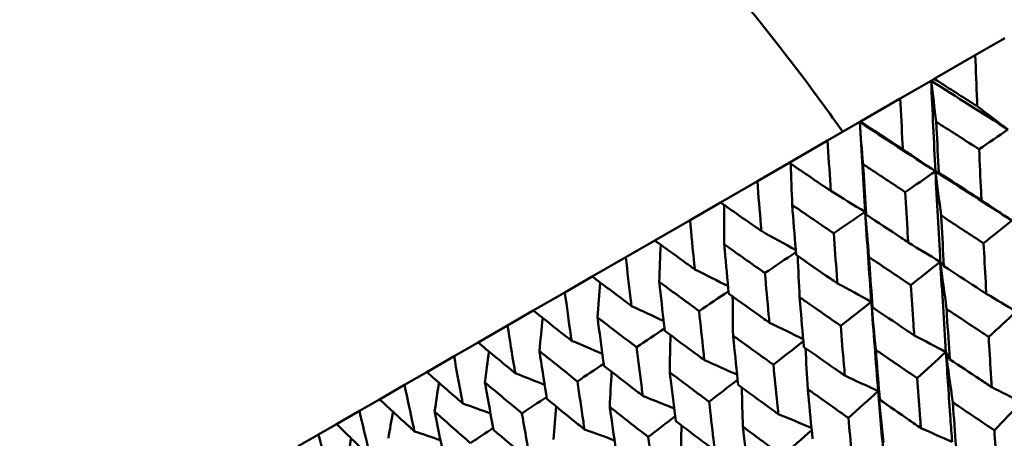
# Model space of a CAD drawing. Header units: millimetres. Extents: x 188 to 1913, y 148 to 2839.
# Tile 103 of 211: x 586.27 to 599.3, y 536.44 to 541.98. Entities that reach past the tile are written whole.
import ezdxf

# ---------------------------------------------------------------- set-up
doc = ezdxf.new("R2010")
doc.units = ezdxf.units.MM
doc.header["$LTSCALE"] = 10
doc.layers.add('Widoczne (ISO)', color=7, linetype='Continuous', lineweight=50)

msp = doc.modelspace()

# ---------------------------------------------------------------- linework, layer by layer
at = {"layer": 'Widoczne (ISO)'}
for p, q in [((598.915, 541.506), (599.305, 541.732)), ((598.915, 541.506), (598.373, 541.194)), ((598.331, 541.17), (598.373, 541.194)), ((597.923, 540.934), (598.331, 541.17)), ((597.923, 540.934), (597.397, 540.63)), ((596.96, 540.378), (597.386, 540.624)), ((597.386, 540.624), (597.397, 540.63)), ((596.96, 540.378), (596.452, 540.085)), ((596.032, 539.842), (596.452, 540.085)), ((596.032, 539.842), (595.544, 539.56)), ((595.141, 539.327), (595.544, 539.56)), ((595.141, 539.327), (594.674, 539.058)), ((594.291, 538.837), (594.674, 539.058)), ((594.291, 538.837), (593.848, 538.581)), ((593.485, 538.371), (593.848, 538.581)), ((593.485, 538.371), (593.067, 538.13)), ((592.727, 537.934), (593.067, 538.13)), ((592.727, 537.934), (592.336, 537.708)), ((592.019, 537.525), (592.336, 537.708)), ((592.019, 537.525), (591.657, 537.316)), ((591.364, 537.147), (591.657, 537.316)), ((591.364, 537.147), (591.033, 536.956)), ((590.766, 536.802), (591.033, 536.956)), ((590.766, 536.802), (590.465, 536.628)), ((590.225, 536.49), (590.465, 536.628)), ((590.225, 536.49), (589.957, 536.335))]:
    msp.add_line(p, q, dxfattribs=at)
msp.add_circle((591.006, 570.464), 50, dxfattribs=at)
for points, knots in [([(587.282, 547.859), (588.105, 547.711), (588.914, 547.466), (590.503, 546.782), (591.283, 546.344), (592.814, 545.273), (593.565, 544.641), (595.038, 543.184), (595.76, 542.359), (596.7, 541.133), (596.932, 540.819), (597.162, 540.494)], [1, 1, 1, 1, 1.1906229, 1.1906229, 1.3812459, 1.3812459, 1.5718688, 1.5718688, 1.7624917, 1.7624917, 1.8252774, 1.8252774, 1.8252774, 1.8252774]), ([(598.942, 540.832), (598.941, 540.856), (598.94, 540.88), (598.931, 541.105), (598.923, 541.306), (598.915, 541.506)], [0.05393723, 0.05393723, 0.05393723, 0.05393723, 0.06137399, 0.06137399, 0.12273355, 0.12273355, 0.12273355, 0.12273355]), ([(598.373, 541.194), (598.542, 541.086), (598.711, 540.978), (598.901, 540.858), (598.921, 540.845), (598.942, 540.832)], [0, 0, 0, 0, 0.06135239, 0.06135239, 0.06879633, 0.06879633, 0.06879633, 0.06879633]), ([(597.957, 540.263), (597.956, 540.288), (597.955, 540.312), (597.943, 540.535), (597.933, 540.734), (597.923, 540.934)], [0.05393723, 0.05393723, 0.05393723, 0.05393723, 0.06137399, 0.06137399, 0.12273355, 0.12273355, 0.12273355, 0.12273355]), ([(597.397, 540.63), (597.563, 540.521), (597.73, 540.412), (597.917, 540.29), (597.937, 540.277), (597.957, 540.263)], [0, 0, 0, 0, 0.06135239, 0.06135239, 0.06879633, 0.06879633, 0.06879633, 0.06879633]), ([(598.966, 540.263), (598.799, 540.37), (598.632, 540.477), (598.443, 540.598), (598.421, 540.612), (598.399, 540.626)], [0.00523804, 0.00523804, 0.00523804, 0.00523804, 0.06606705, 0.06606705, 0.07409033, 0.07409033, 0.07409033, 0.07409033]), ([(598.399, 540.626), (598.4, 540.6), (598.402, 540.574), (598.412, 540.35), (598.422, 540.152), (598.433, 539.955)], [0.05804162, 0.05804162, 0.05804162, 0.05804162, 0.06605559, 0.06605559, 0.12689392, 0.12689392, 0.12689392, 0.12689392]), ([(597.004, 539.713), (597.002, 539.737), (597.001, 539.761), (596.986, 539.982), (596.973, 540.18), (596.96, 540.378)], [0.05393723, 0.05393723, 0.05393723, 0.05393723, 0.06137399, 0.06137399, 0.12273355, 0.12273355, 0.12273355, 0.12273355]), ([(598.998, 539.59), (598.996, 539.628), (598.994, 539.665), (598.983, 539.889), (598.975, 540.076), (598.966, 540.263)], [0.04993807, 0.04993807, 0.04993807, 0.04993807, 0.0614821, 0.0614821, 0.11877783, 0.11877783, 0.11877783, 0.11877783]), ([(596.452, 540.085), (596.616, 539.974), (596.78, 539.863), (596.964, 539.74), (596.984, 539.726), (597.004, 539.713)], [0, 0, 0, 0, 0.06135239, 0.06135239, 0.06879633, 0.06879633, 0.06879633, 0.06879633]), ([(597.989, 539.698), (597.824, 539.807), (597.659, 539.915), (597.473, 540.038), (597.451, 540.052), (597.43, 540.067)], [0.00523804, 0.00523804, 0.00523804, 0.00523804, 0.06606705, 0.06606705, 0.07409033, 0.07409033, 0.07409033, 0.07409033]), ([(597.43, 540.067), (597.431, 540.041), (597.433, 540.015), (597.446, 539.793), (597.459, 539.596), (597.472, 539.4)], [0.05804162, 0.05804162, 0.05804162, 0.05804162, 0.06605559, 0.06605559, 0.12689392, 0.12689392, 0.12689392, 0.12689392]), ([(598.433, 539.955), (598.589, 539.853), (598.746, 539.752), (598.934, 539.631), (598.966, 539.611), (598.998, 539.59)], [0.00418374, 0.00418374, 0.00418374, 0.00418374, 0.06147247, 0.06147247, 0.07302352, 0.07302352, 0.07302352, 0.07302352]), ([(596.085, 539.183), (596.083, 539.206), (596.081, 539.23), (596.063, 539.45), (596.047, 539.646), (596.032, 539.842)], [0.05393723, 0.05393723, 0.05393723, 0.05393723, 0.06137399, 0.06137399, 0.12273355, 0.12273355, 0.12273355, 0.12273355]), ([(598.028, 539.03), (598.026, 539.068), (598.023, 539.105), (598.01, 539.328), (597.999, 539.513), (597.989, 539.698)], [0.04993807, 0.04993807, 0.04993807, 0.04993807, 0.0614821, 0.0614821, 0.11877783, 0.11877783, 0.11877783, 0.11877783]), ([(595.544, 539.56), (595.704, 539.448), (595.865, 539.335), (596.046, 539.21), (596.065, 539.196), (596.085, 539.183)], [0, 0, 0, 0, 0.06135239, 0.06135239, 0.06879633, 0.06879633, 0.06879633, 0.06879633]), ([(597.043, 539.152), (596.881, 539.262), (596.719, 539.372), (596.536, 539.497), (596.514, 539.511), (596.493, 539.526)], [0.00523804, 0.00523804, 0.00523804, 0.00523804, 0.06606705, 0.06606705, 0.07409033, 0.07409033, 0.07409033, 0.07409033]), ([(596.493, 539.526), (596.495, 539.5), (596.497, 539.475), (596.514, 539.254), (596.529, 539.059), (596.545, 538.865)], [0.05804162, 0.05804162, 0.05804162, 0.05804162, 0.06605559, 0.06605559, 0.12689392, 0.12689392, 0.12689392, 0.12689392]), ([(597.472, 539.4), (597.626, 539.297), (597.78, 539.195), (597.966, 539.072), (597.997, 539.051), (598.028, 539.03)], [0.00418374, 0.00418374, 0.00418374, 0.00418374, 0.06147247, 0.06147247, 0.07302352, 0.07302352, 0.07302352, 0.07302352]), ([(598.463, 539.388), (598.464, 539.36), (598.466, 539.333), (598.478, 539.11), (598.49, 538.914), (598.501, 538.718)], [0.06241522, 0.06241522, 0.06241522, 0.06241522, 0.0708546, 0.0708546, 0.13127416, 0.13127416, 0.13127416, 0.13127416]), ([(599.026, 539.021), (598.861, 539.128), (598.696, 539.235), (598.509, 539.358), (598.486, 539.373), (598.463, 539.388)], [0.01044349, 0.01044349, 0.01044349, 0.01044349, 0.07085106, 0.07085106, 0.07930241, 0.07930241, 0.07930241, 0.07930241]), ([(595.205, 538.674), (595.202, 538.698), (595.2, 538.721), (595.178, 538.939), (595.159, 539.133), (595.141, 539.327)], [0.05393723, 0.05393723, 0.05393723, 0.05393723, 0.06137399, 0.06137399, 0.12273355, 0.12273355, 0.12273355, 0.12273355]), ([(597.091, 538.49), (597.089, 538.527), (597.086, 538.564), (597.069, 538.784), (597.056, 538.968), (597.043, 539.152)], [0.04993807, 0.04993807, 0.04993807, 0.04993807, 0.0614821, 0.0614821, 0.11877783, 0.11877783, 0.11877783, 0.11877783]), ([(594.674, 539.058), (594.832, 538.944), (594.989, 538.83), (595.166, 538.702), (595.186, 538.688), (595.205, 538.674)], [0, 0, 0, 0, 0.06135239, 0.06135239, 0.06879633, 0.06879633, 0.06879633, 0.06879633]), ([(596.132, 538.627), (595.973, 538.738), (595.814, 538.85), (595.635, 538.977), (595.614, 538.992), (595.593, 539.006)], [0.00523804, 0.00523804, 0.00523804, 0.00523804, 0.06606705, 0.06606705, 0.07409033, 0.07409033, 0.07409033, 0.07409033]), ([(595.593, 539.006), (595.596, 538.981), (595.598, 538.956), (595.618, 538.737), (595.636, 538.544), (595.655, 538.351)], [0.05804162, 0.05804162, 0.05804162, 0.05804162, 0.06605559, 0.06605559, 0.12689392, 0.12689392, 0.12689392, 0.12689392]), ([(599.061, 538.352), (599.058, 538.402), (599.056, 538.453), (599.044, 538.676), (599.035, 538.848), (599.026, 539.021)], [0.04598621, 0.04598621, 0.04598621, 0.04598621, 0.06155279, 0.06155279, 0.11473062, 0.11473062, 0.11473062, 0.11473062]), ([(594.366, 538.19), (594.364, 538.214), (594.361, 538.237), (594.335, 538.452), (594.313, 538.644), (594.291, 538.837)], [0.05393723, 0.05393723, 0.05393723, 0.05393723, 0.06137399, 0.06137399, 0.12273355, 0.12273355, 0.12273355, 0.12273355]), ([(596.545, 538.865), (596.696, 538.761), (596.848, 538.656), (597.03, 538.532), (597.061, 538.511), (597.091, 538.49)], [0.00418374, 0.00418374, 0.00418374, 0.00418374, 0.06147247, 0.06147247, 0.07302352, 0.07302352, 0.07302352, 0.07302352]), ([(597.509, 538.837), (597.511, 538.81), (597.513, 538.783), (597.529, 538.561), (597.542, 538.367), (597.557, 538.173)], [0.06241522, 0.06241522, 0.06241522, 0.06241522, 0.0708546, 0.0708546, 0.13127416, 0.13127416, 0.13127416, 0.13127416]), ([(598.063, 538.466), (597.901, 538.574), (597.739, 538.683), (597.555, 538.807), (597.532, 538.822), (597.509, 538.837)], [0.01044349, 0.01044349, 0.01044349, 0.01044349, 0.07085106, 0.07085106, 0.07930241, 0.07930241, 0.07930241, 0.07930241]), ([(598.501, 538.718), (598.645, 538.624), (598.79, 538.529), (598.976, 538.407), (599.019, 538.379), (599.061, 538.352)], [0.00838421, 0.00838421, 0.00838421, 0.00838421, 0.06155515, 0.06155515, 0.07712864, 0.07712864, 0.07712864, 0.07712864]), ([(593.848, 538.581), (594.001, 538.465), (594.156, 538.348), (594.329, 538.218), (594.348, 538.204), (594.366, 538.19)], [0, 0, 0, 0, 0.06135239, 0.06135239, 0.06879633, 0.06879633, 0.06879633, 0.06879633]), ([(596.192, 537.97), (596.188, 538.007), (596.185, 538.043), (596.165, 538.262), (596.148, 538.444), (596.132, 538.627)], [0.04993807, 0.04993807, 0.04993807, 0.04993807, 0.0614821, 0.0614821, 0.11877783, 0.11877783, 0.11877783, 0.11877783]), ([(595.261, 538.124), (595.106, 538.237), (594.95, 538.351), (594.774, 538.48), (594.754, 538.495), (594.733, 538.51)], [0.00523804, 0.00523804, 0.00523804, 0.00523804, 0.06606705, 0.06606705, 0.07409033, 0.07409033, 0.07409033, 0.07409033]), ([(594.733, 538.51), (594.736, 538.485), (594.739, 538.46), (594.763, 538.243), (594.785, 538.052), (594.807, 537.862)], [0.05804162, 0.05804162, 0.05804162, 0.05804162, 0.06605559, 0.06605559, 0.12689392, 0.12689392, 0.12689392, 0.12689392]), ([(598.108, 537.801), (598.104, 537.851), (598.101, 537.901), (598.086, 538.123), (598.075, 538.294), (598.063, 538.466)], [0.04598621, 0.04598621, 0.04598621, 0.04598621, 0.06155279, 0.06155279, 0.11473062, 0.11473062, 0.11473062, 0.11473062]), ([(593.573, 537.732), (593.57, 537.755), (593.567, 537.778), (593.537, 537.991), (593.511, 538.181), (593.485, 538.371)], [0.05393723, 0.05393723, 0.05393723, 0.05393723, 0.06137399, 0.06137399, 0.12273355, 0.12273355, 0.12273355, 0.12273355]), ([(595.655, 538.351), (595.804, 538.245), (595.952, 538.14), (596.131, 538.013), (596.161, 537.991), (596.192, 537.97)], [0.00418374, 0.00418374, 0.00418374, 0.00418374, 0.06147247, 0.06147247, 0.07302352, 0.07302352, 0.07302352, 0.07302352]), ([(596.591, 538.307), (596.593, 538.28), (596.595, 538.253), (596.614, 538.033), (596.631, 537.841), (596.648, 537.648)], [0.06241522, 0.06241522, 0.06241522, 0.06241522, 0.0708546, 0.0708546, 0.13127416, 0.13127416, 0.13127416, 0.13127416]), ([(597.135, 537.929), (596.975, 538.04), (596.816, 538.15), (596.635, 538.276), (596.613, 538.291), (596.591, 538.307)], [0.01044349, 0.01044349, 0.01044349, 0.01044349, 0.07085106, 0.07085106, 0.07930241, 0.07930241, 0.07930241, 0.07930241]), ([(593.067, 538.13), (593.217, 538.012), (593.368, 537.893), (593.537, 537.761), (593.555, 537.747), (593.573, 537.732)], [0, 0, 0, 0, 0.06135239, 0.06135239, 0.06879633, 0.06879633, 0.06879633, 0.06879633]), ([(595.332, 537.474), (595.328, 537.51), (595.324, 537.546), (595.3, 537.763), (595.281, 537.943), (595.261, 538.124)], [0.04993807, 0.04993807, 0.04993807, 0.04993807, 0.0614821, 0.0614821, 0.11877783, 0.11877783, 0.11877783, 0.11877783]), ([(597.557, 538.173), (597.698, 538.077), (597.84, 537.981), (598.024, 537.857), (598.066, 537.829), (598.108, 537.801)], [0.00838421, 0.00838421, 0.00838421, 0.00838421, 0.06155515, 0.06155515, 0.07712864, 0.07712864, 0.07712864, 0.07712864]), ([(598.536, 538.151), (598.538, 538.123), (598.539, 538.094), (598.553, 537.872), (598.566, 537.679), (598.579, 537.485)], [0.06686277, 0.06686277, 0.06686277, 0.06686277, 0.07557848, 0.07557848, 0.13558897, 0.13558897, 0.13558897, 0.13558897]), ([(599.093, 537.782), (598.931, 537.889), (598.768, 537.996), (598.583, 538.12), (598.559, 538.135), (598.536, 538.151)], [0.01556037, 0.01556037, 0.01556037, 0.01556037, 0.07555527, 0.07555527, 0.08428623, 0.08428623, 0.08428623, 0.08428623]), ([(592.828, 537.302), (592.825, 537.325), (592.821, 537.348), (592.786, 537.558), (592.756, 537.746), (592.727, 537.934)], [0.05393723, 0.05393723, 0.05393723, 0.05393723, 0.06137399, 0.06137399, 0.12273355, 0.12273355, 0.12273355, 0.12273355]), ([(594.433, 537.646), (594.281, 537.761), (594.129, 537.877), (593.957, 538.008), (593.937, 538.023), (593.917, 538.039)], [0.00523804, 0.00523804, 0.00523804, 0.00523804, 0.06606705, 0.06606705, 0.07409033, 0.07409033, 0.07409033, 0.07409033]), ([(593.917, 538.039), (593.92, 538.014), (593.924, 537.989), (593.952, 537.775), (593.977, 537.586), (594.003, 537.397)], [0.05804162, 0.05804162, 0.05804162, 0.05804162, 0.06605559, 0.06605559, 0.12689392, 0.12689392, 0.12689392, 0.12689392]), ([(597.189, 537.271), (597.185, 537.32), (597.181, 537.37), (597.162, 537.589), (597.149, 537.759), (597.135, 537.929)], [0.04598621, 0.04598621, 0.04598621, 0.04598621, 0.06155279, 0.06155279, 0.11473062, 0.11473062, 0.11473062, 0.11473062]), ([(594.807, 537.862), (594.952, 537.754), (595.098, 537.646), (595.273, 537.517), (595.302, 537.495), (595.332, 537.474)], [0.00418374, 0.00418374, 0.00418374, 0.00418374, 0.06147247, 0.06147247, 0.07302352, 0.07302352, 0.07302352, 0.07302352]), ([(595.71, 537.799), (595.713, 537.772), (595.716, 537.745), (595.738, 537.528), (595.758, 537.337), (595.779, 537.146)], [0.06241522, 0.06241522, 0.06241522, 0.06241522, 0.0708546, 0.0708546, 0.13127416, 0.13127416, 0.13127416, 0.13127416]), ([(596.244, 537.415), (596.088, 537.527), (595.931, 537.639), (595.754, 537.767), (595.732, 537.783), (595.71, 537.799)], [0.01044349, 0.01044349, 0.01044349, 0.01044349, 0.07085106, 0.07085106, 0.07930241, 0.07930241, 0.07930241, 0.07930241]), ([(592.336, 537.708), (592.482, 537.587), (592.628, 537.467), (592.793, 537.331), (592.811, 537.317), (592.828, 537.302)], [0, 0, 0, 0, 0.06135239, 0.06135239, 0.06879633, 0.06879633, 0.06879633, 0.06879633]), ([(599.133, 537.117), (599.129, 537.18), (599.125, 537.243), (599.112, 537.465), (599.102, 537.623), (599.093, 537.782)], [0.04208868, 0.04208868, 0.04208868, 0.04208868, 0.06158988, 0.06158988, 0.11059803, 0.11059803, 0.11059803, 0.11059803]), ([(593.651, 537.194), (593.502, 537.312), (593.354, 537.43), (593.187, 537.563), (593.167, 537.579), (593.148, 537.595)], [0.00523804, 0.00523804, 0.00523804, 0.00523804, 0.06606705, 0.06606705, 0.07409033, 0.07409033, 0.07409033, 0.07409033]), ([(593.148, 537.595), (593.152, 537.57), (593.155, 537.545), (593.188, 537.334), (593.217, 537.147), (593.247, 536.961)], [0.05804162, 0.05804162, 0.05804162, 0.05804162, 0.06605559, 0.06605559, 0.12689392, 0.12689392, 0.12689392, 0.12689392]), ([(594.516, 537.002), (594.511, 537.038), (594.506, 537.074), (594.478, 537.288), (594.456, 537.467), (594.433, 537.646)], [0.04993807, 0.04993807, 0.04993807, 0.04993807, 0.0614821, 0.0614821, 0.11877783, 0.11877783, 0.11877783, 0.11877783]), ([(596.648, 537.648), (596.787, 537.551), (596.927, 537.453), (597.107, 537.328), (597.148, 537.299), (597.189, 537.271)], [0.00838421, 0.00838421, 0.00838421, 0.00838421, 0.06155515, 0.06155515, 0.07712864, 0.07712864, 0.07712864, 0.07712864]), ([(597.599, 537.61), (597.601, 537.582), (597.604, 537.554), (597.621, 537.334), (597.636, 537.142), (597.652, 536.95)], [0.06686277, 0.06686277, 0.06686277, 0.06686277, 0.07557848, 0.07557848, 0.13558897, 0.13558897, 0.13558897, 0.13558897]), ([(598.147, 537.236), (597.987, 537.345), (597.828, 537.453), (597.646, 537.578), (597.622, 537.594), (597.599, 537.61)], [0.01556037, 0.01556037, 0.01556037, 0.01556037, 0.07555527, 0.07555527, 0.08428623, 0.08428623, 0.08428623, 0.08428623]), ([(598.527, 537.582), (598.546, 537.287), (598.566, 536.992), (598.594, 536.596), (598.602, 536.494), (598.609, 536.393)], [0.3692784, 0.3692784, 0.3692784, 0.3692784, 0.4608442, 0.4608442, 0.492629, 0.492629, 0.492629, 0.492629]), ([(592.135, 536.902), (592.13, 536.924), (592.126, 536.947), (592.087, 537.154), (592.053, 537.339), (592.019, 537.525)], [0.05393723, 0.05393723, 0.05393723, 0.05393723, 0.06137399, 0.06137399, 0.12273355, 0.12273355, 0.12273355, 0.12273355]), ([(596.309, 536.762), (596.304, 536.812), (596.299, 536.861), (596.277, 537.078), (596.26, 537.247), (596.244, 537.415)], [0.04598621, 0.04598621, 0.04598621, 0.04598621, 0.06155279, 0.06155279, 0.11473062, 0.11473062, 0.11473062, 0.11473062]), ([(598.579, 537.485), (598.711, 537.397), (598.843, 537.309), (599.027, 537.187), (599.08, 537.152), (599.133, 537.117)], [0.01259731, 0.01259731, 0.01259731, 0.01259731, 0.06159863, 0.06159863, 0.08110666, 0.08110666, 0.08110666, 0.08110666]), ([(591.657, 537.316), (591.798, 537.193), (591.94, 537.069), (592.1, 536.932), (592.117, 536.917), (592.135, 536.902)], [0, 0, 0, 0, 0.06135239, 0.06135239, 0.06879633, 0.06879633, 0.06879633, 0.06879633]), ([(594.003, 537.397), (594.145, 537.288), (594.287, 537.178), (594.458, 537.047), (594.487, 537.025), (594.516, 537.002)], [0.00418374, 0.00418374, 0.00418374, 0.00418374, 0.06147247, 0.06147247, 0.07302352, 0.07302352, 0.07302352, 0.07302352]), ([(594.872, 537.314), (594.875, 537.288), (594.878, 537.262), (594.905, 537.046), (594.928, 536.858), (594.952, 536.669)], [0.06241522, 0.06241522, 0.06241522, 0.06241522, 0.0708546, 0.0708546, 0.13127416, 0.13127416, 0.13127416, 0.13127416]), ([(595.394, 536.924), (595.241, 537.038), (595.088, 537.152), (594.915, 537.282), (594.893, 537.298), (594.872, 537.314)], [0.01044349, 0.01044349, 0.01044349, 0.01044349, 0.07085106, 0.07085106, 0.07930241, 0.07930241, 0.07930241, 0.07930241]), ([(591.495, 536.533), (591.49, 536.555), (591.486, 536.577), (591.441, 536.781), (591.403, 536.964), (591.364, 537.147)], [0.05393723, 0.05393723, 0.05393723, 0.05393723, 0.06137399, 0.06137399, 0.12273355, 0.12273355, 0.12273355, 0.12273355]), ([(592.917, 536.771), (592.773, 536.891), (592.629, 537.011), (592.466, 537.147), (592.447, 537.163), (592.428, 537.179)], [0.00523804, 0.00523804, 0.00523804, 0.00523804, 0.06606705, 0.06606705, 0.07409033, 0.07409033, 0.07409033, 0.07409033]), ([(592.428, 537.179), (592.433, 537.155), (592.437, 537.131), (592.474, 536.922), (592.507, 536.737), (592.541, 536.553)], [0.05804162, 0.05804162, 0.05804162, 0.05804162, 0.06605559, 0.06605559, 0.12689392, 0.12689392, 0.12689392, 0.12689392]), ([(593.746, 536.558), (593.741, 536.594), (593.735, 536.629), (593.703, 536.841), (593.677, 537.017), (593.651, 537.194)], [0.04993807, 0.04993807, 0.04993807, 0.04993807, 0.0614821, 0.0614821, 0.11877783, 0.11877783, 0.11877783, 0.11877783]), ([(595.779, 537.146), (595.915, 537.047), (596.052, 536.948), (596.228, 536.82), (596.268, 536.791), (596.309, 536.762)], [0.00838421, 0.00838421, 0.00838421, 0.00838421, 0.06155515, 0.06155515, 0.07712864, 0.07712864, 0.07712864, 0.07712864]), ([(598.196, 536.576), (598.191, 536.639), (598.187, 536.701), (598.17, 536.921), (598.159, 537.078), (598.147, 537.236)], [0.04208868, 0.04208868, 0.04208868, 0.04208868, 0.06158988, 0.06158988, 0.11059803, 0.11059803, 0.11059803, 0.11059803]), ([(596.699, 537.09), (596.702, 537.063), (596.705, 537.035), (596.725, 536.817), (596.744, 536.627), (596.763, 536.436)], [0.06686277, 0.06686277, 0.06686277, 0.06686277, 0.07557848, 0.07557848, 0.13558897, 0.13558897, 0.13558897, 0.13558897]), ([(597.237, 536.71), (597.08, 536.821), (596.924, 536.931), (596.745, 537.058), (596.722, 537.074), (596.699, 537.09)], [0.01556037, 0.01556037, 0.01556037, 0.01556037, 0.07555527, 0.07555527, 0.08428623, 0.08428623, 0.08428623, 0.08428623]), ([(597.631, 537.064), (597.655, 536.772), (597.679, 536.48), (597.714, 536.088), (597.723, 535.987), (597.732, 535.886)], [0.3692784, 0.3692784, 0.3692784, 0.3692784, 0.4608442, 0.4608442, 0.492629, 0.492629, 0.492629, 0.492629]), ([(591.033, 536.956), (591.169, 536.829), (591.307, 536.704), (591.462, 536.563), (591.478, 536.548), (591.495, 536.533)], [0, 0, 0, 0, 0.06135239, 0.06135239, 0.06879633, 0.06879633, 0.06879633, 0.06879633]), ([(593.247, 536.961), (593.385, 536.849), (593.523, 536.737), (593.69, 536.603), (593.718, 536.581), (593.746, 536.558)], [0.00418374, 0.00418374, 0.00418374, 0.00418374, 0.06147247, 0.06147247, 0.07302352, 0.07302352, 0.07302352, 0.07302352]), ([(595.47, 536.278), (595.464, 536.327), (595.458, 536.376), (595.433, 536.591), (595.413, 536.757), (595.394, 536.924)], [0.04598621, 0.04598621, 0.04598621, 0.04598621, 0.06155279, 0.06155279, 0.11473062, 0.11473062, 0.11473062, 0.11473062]), ([(597.652, 536.95), (597.781, 536.861), (597.911, 536.772), (598.093, 536.647), (598.144, 536.612), (598.196, 536.576)], [0.01259731, 0.01259731, 0.01259731, 0.01259731, 0.06159863, 0.06159863, 0.08110666, 0.08110666, 0.08110666, 0.08110666]), ([(598.618, 536.917), (598.62, 536.889), (598.622, 536.86), (598.638, 536.64), (598.652, 536.448), (598.666, 536.257)], [0.07138254, 0.07138254, 0.07138254, 0.07138254, 0.08018544, 0.08018544, 0.13983561, 0.13983561, 0.13983561, 0.13983561]), ([(599.168, 536.547), (599.008, 536.654), (598.848, 536.761), (598.665, 536.885), (598.642, 536.901), (598.618, 536.917)], [0.02053386, 0.02053386, 0.02053386, 0.02053386, 0.08016461, 0.08016461, 0.08898694, 0.08898694, 0.08898694, 0.08898694]), ([(590.912, 536.196), (590.907, 536.218), (590.901, 536.24), (590.852, 536.441), (590.809, 536.621), (590.766, 536.802)], [0.05393723, 0.05393723, 0.05393723, 0.05393723, 0.06137399, 0.06137399, 0.12273355, 0.12273355, 0.12273355, 0.12273355]), ([(592.236, 536.377), (592.096, 536.5), (591.956, 536.622), (591.798, 536.762), (591.78, 536.778), (591.761, 536.794)], [0.00523804, 0.00523804, 0.00523804, 0.00523804, 0.06606705, 0.06606705, 0.07409033, 0.07409033, 0.07409033, 0.07409033]), ([(591.761, 536.794), (591.766, 536.77), (591.771, 536.746), (591.813, 536.54), (591.851, 536.358), (591.889, 536.177)], [0.05804162, 0.05804162, 0.05804162, 0.05804162, 0.06605559, 0.06605559, 0.12689392, 0.12689392, 0.12689392, 0.12689392]), ([(593.027, 536.143), (593.02, 536.178), (593.014, 536.213), (592.977, 536.422), (592.947, 536.596), (592.917, 536.771)], [0.04993807, 0.04993807, 0.04993807, 0.04993807, 0.0614821, 0.0614821, 0.11877783, 0.11877783, 0.11877783, 0.11877783]), ([(594.079, 536.857), (594.083, 536.83), (594.086, 536.804), (594.117, 536.591), (594.144, 536.405), (594.172, 536.219)], [0.06241522, 0.06241522, 0.06241522, 0.06241522, 0.0708546, 0.0708546, 0.13127416, 0.13127416, 0.13127416, 0.13127416]), ([(594.588, 536.459), (594.439, 536.575), (594.29, 536.691), (594.12, 536.824), (594.1, 536.84), (594.079, 536.857)], [0.01044349, 0.01044349, 0.01044349, 0.01044349, 0.07085106, 0.07085106, 0.07930241, 0.07930241, 0.07930241, 0.07930241]), ([(590.465, 536.628), (590.597, 536.499), (590.73, 536.371), (590.88, 536.227), (590.896, 536.212), (590.912, 536.196)], [0, 0, 0, 0, 0.06135239, 0.06135239, 0.06879633, 0.06879633, 0.06879633, 0.06879633]), ([(594.952, 536.669), (595.085, 536.568), (595.219, 536.467), (595.392, 536.337), (595.431, 536.308), (595.47, 536.278)], [0.00838421, 0.00838421, 0.00838421, 0.00838421, 0.06155515, 0.06155515, 0.07712864, 0.07712864, 0.07712864, 0.07712864]), ([(597.296, 536.057), (597.29, 536.119), (597.285, 536.181), (597.265, 536.398), (597.251, 536.554), (597.237, 536.71)], [0.04208868, 0.04208868, 0.04208868, 0.04208868, 0.06158988, 0.06158988, 0.11059803, 0.11059803, 0.11059803, 0.11059803]), ([(590.388, 535.893), (590.382, 535.915), (590.376, 535.936), (590.321, 536.135), (590.273, 536.312), (590.225, 536.49)], [0.05393723, 0.05393723, 0.05393723, 0.05393723, 0.06137399, 0.06137399, 0.12273355, 0.12273355, 0.12273355, 0.12273355]), ([(592.541, 536.553), (592.675, 536.439), (592.81, 536.325), (592.972, 536.189), (592.999, 536.166), (593.027, 536.143)], [0.00418374, 0.00418374, 0.00418374, 0.00418374, 0.06147247, 0.06147247, 0.07302352, 0.07302352, 0.07302352, 0.07302352]), ([(595.84, 536.594), (595.843, 536.567), (595.846, 536.539), (595.87, 536.323), (595.892, 536.135), (595.914, 535.947)], [0.06686277, 0.06686277, 0.06686277, 0.06686277, 0.07557848, 0.07557848, 0.13558897, 0.13558897, 0.13558897, 0.13558897]), ([(596.366, 536.208), (596.213, 536.32), (596.059, 536.432), (595.884, 536.561), (595.862, 536.578), (595.84, 536.594)], [0.01556037, 0.01556037, 0.01556037, 0.01556037, 0.07555527, 0.07555527, 0.08428623, 0.08428623, 0.08428623, 0.08428623]), ([(599.212, 535.888), (599.207, 535.963), (599.202, 536.038), (599.187, 536.258), (599.178, 536.402), (599.168, 536.547)], [0.03825175, 0.03825175, 0.03825175, 0.03825175, 0.06160817, 0.06160817, 0.10638617, 0.10638617, 0.10638617, 0.10638617]), ([(594.677, 535.82), (594.67, 535.869), (594.663, 535.917), (594.633, 536.129), (594.611, 536.294), (594.588, 536.459)], [0.04598621, 0.04598621, 0.04598621, 0.04598621, 0.06155279, 0.06155279, 0.11473062, 0.11473062, 0.11473062, 0.11473062])]:
    msp.add_open_spline(points, degree=3, knots=knots, dxfattribs=at)
for points in [[(598.331, 541.17), (598.669, 540.954), (599.008, 540.74), (599.348, 540.525)], [(598.399, 540.626), (598.376, 540.808), (598.354, 540.989), (598.331, 541.17)], [(598.331, 541.17), (598.349, 540.77), (598.368, 540.37), (598.388, 539.971)], [(598.942, 540.832), (599.077, 540.729), (599.213, 540.627), (599.348, 540.525)], [(597.386, 540.624), (597.719, 540.406), (598.053, 540.188), (598.388, 539.971)], [(597.43, 540.067), (597.415, 540.253), (597.4, 540.438), (597.386, 540.624)], [(597.386, 540.624), (597.409, 540.227), (597.433, 539.83), (597.458, 539.434)], [(599.348, 540.525), (599.221, 540.438), (599.094, 540.35), (598.966, 540.263)], [(597.957, 540.263), (598.101, 540.166), (598.245, 540.068), (598.388, 539.971)], [(596.493, 539.526), (596.486, 539.708), (596.48, 539.889), (596.474, 540.07)], [(598.388, 539.971), (598.255, 539.88), (598.122, 539.789), (597.989, 539.698)], [(598.463, 539.388), (598.438, 539.582), (598.413, 539.777), (598.388, 539.971)], [(598.388, 539.971), (598.408, 539.572), (598.43, 539.173), (598.453, 538.775)], [(598.388, 539.971), (598.724, 539.754), (599.061, 539.537), (599.399, 539.321)], [(598.388, 539.971), (598.403, 539.966), (598.418, 539.96), (598.433, 539.955)], [(597.004, 539.713), (597.155, 539.62), (597.307, 539.527), (597.458, 539.434)], [(595.593, 539.006), (595.594, 539.179), (595.594, 539.352), (595.595, 539.524)], [(598.998, 539.59), (599.131, 539.5), (599.265, 539.41), (599.399, 539.321)], [(597.458, 539.434), (597.32, 539.34), (597.181, 539.246), (597.043, 539.152)], [(597.509, 538.837), (597.492, 539.036), (597.475, 539.236), (597.458, 539.434)], [(597.458, 539.434), (597.484, 539.038), (597.511, 538.642), (597.54, 538.247)], [(597.458, 539.434), (597.463, 539.423), (597.467, 539.411), (597.472, 539.4)], [(599.399, 539.321), (599.274, 539.221), (599.15, 539.121), (599.026, 539.021)], [(596.085, 539.183), (596.237, 539.098), (596.388, 539.014), (596.539, 538.93)], [(594.733, 538.51), (594.74, 538.674), (594.746, 538.837), (594.753, 539.001)], [(598.028, 539.03), (598.17, 538.945), (598.312, 538.86), (598.453, 538.775)], [(596.542, 538.903), (596.405, 538.811), (596.269, 538.719), (596.132, 538.627)], [(596.591, 538.307), (596.582, 538.488), (596.574, 538.669), (596.566, 538.85)], [(598.453, 538.775), (598.323, 538.672), (598.193, 538.569), (598.063, 538.466)], [(598.536, 538.151), (598.508, 538.359), (598.48, 538.567), (598.453, 538.775)], [(598.453, 538.775), (598.476, 538.376), (598.501, 537.978), (598.527, 537.582)], [(598.453, 538.775), (598.469, 538.756), (598.485, 538.737), (598.501, 538.718)], [(595.205, 538.674), (595.352, 538.6), (595.499, 538.525), (595.646, 538.451)], [(593.917, 538.039), (593.928, 538.194), (593.939, 538.348), (593.951, 538.503)], [(597.091, 538.49), (597.241, 538.409), (597.391, 538.328), (597.54, 538.247)], [(595.652, 538.386), (595.522, 538.299), (595.392, 538.211), (595.261, 538.124)], [(595.71, 537.799), (595.708, 537.971), (595.707, 538.143), (595.705, 538.316)], [(599.061, 538.352), (599.193, 538.274), (599.325, 538.196), (599.457, 538.118)], [(594.366, 538.19), (594.508, 538.124), (594.65, 538.059), (594.792, 537.994)], [(597.54, 538.247), (597.405, 538.141), (597.27, 538.035), (597.135, 537.929)], [(597.599, 537.61), (597.579, 537.823), (597.559, 538.035), (597.54, 538.247)], [(597.54, 538.247), (597.569, 537.852), (597.599, 537.458), (597.631, 537.064)], [(597.54, 538.247), (597.546, 538.223), (597.551, 538.198), (597.557, 538.173)], [(599.457, 538.118), (599.336, 538.006), (599.214, 537.894), (599.093, 537.782)], [(593.148, 537.595), (593.162, 537.74), (593.177, 537.886), (593.192, 538.032)], [(596.192, 537.97), (596.341, 537.897), (596.49, 537.825), (596.639, 537.752)], [(594.803, 537.894), (594.68, 537.811), (594.557, 537.728), (594.433, 537.646)], [(594.872, 537.314), (594.875, 537.478), (594.879, 537.642), (594.883, 537.805)], [(598.108, 537.801), (598.247, 537.728), (598.387, 537.655), (598.527, 537.582)], [(593.573, 537.732), (593.709, 537.674), (593.845, 537.617), (593.981, 537.559)], [(596.641, 537.724), (596.509, 537.621), (596.376, 537.518), (596.244, 537.415)], [(592.428, 537.179), (592.446, 537.316), (592.463, 537.452), (592.481, 537.588)], [(596.699, 537.09), (596.689, 537.272), (596.678, 537.453), (596.668, 537.634)], [(598.527, 537.582), (598.4, 537.466), (598.274, 537.351), (598.147, 537.236)], [(598.618, 536.917), (598.587, 537.139), (598.557, 537.36), (598.527, 537.582)], [(598.527, 537.582), (598.544, 537.549), (598.562, 537.517), (598.579, 537.485)], [(593.999, 537.427), (593.883, 537.349), (593.767, 537.272), (593.651, 537.194)], [(595.332, 537.474), (595.476, 537.41), (595.62, 537.347), (595.764, 537.283)], [(592.828, 537.302), (592.958, 537.251), (593.087, 537.201), (593.217, 537.15)], [(594.079, 536.857), (594.087, 537.011), (594.095, 537.165), (594.103, 537.32)], [(597.189, 537.271), (597.336, 537.202), (597.484, 537.133), (597.631, 537.064)], [(591.761, 536.794), (591.781, 536.921), (591.8, 537.048), (591.819, 537.175)], [(595.771, 537.216), (595.646, 537.119), (595.52, 537.022), (595.394, 536.924)], [(595.84, 536.594), (595.835, 536.767), (595.831, 536.939), (595.827, 537.111)], [(597.631, 537.064), (597.5, 536.946), (597.368, 536.828), (597.237, 536.71)], [(597.699, 536.386), (597.676, 536.613), (597.653, 536.839), (597.631, 537.064)], [(597.631, 537.064), (597.638, 537.026), (597.645, 536.988), (597.652, 536.95)], [(599.133, 537.117), (599.263, 537.051), (599.393, 536.985), (599.523, 536.92)], [(592.135, 536.902), (592.257, 536.857), (592.38, 536.813), (592.502, 536.769)], [(593.243, 536.987), (593.134, 536.915), (593.026, 536.843), (592.917, 536.771)], [(594.516, 537.002), (594.654, 536.947), (594.793, 536.891), (594.931, 536.836)], [(599.523, 536.92), (599.405, 536.795), (599.287, 536.671), (599.168, 536.547)], [(591.15, 536.441), (591.17, 536.558), (591.19, 536.675), (591.211, 536.792)], [(593.334, 536.426), (593.345, 536.572), (593.357, 536.717), (593.369, 536.862)], [(596.309, 536.762), (596.455, 536.701), (596.602, 536.64), (596.748, 536.579)], [(594.944, 536.733), (594.826, 536.642), (594.707, 536.55), (594.588, 536.459)], [(591.495, 536.533), (591.61, 536.494), (591.724, 536.455), (591.839, 536.417)], [(592.537, 536.578), (592.437, 536.511), (592.336, 536.444), (592.236, 536.377)], [(593.746, 536.558), (593.878, 536.51), (594.011, 536.462), (594.143, 536.413)], [(595.023, 536.123), (595.024, 536.286), (595.025, 536.45), (595.027, 536.613)], [(596.751, 536.55), (596.623, 536.436), (596.495, 536.322), (596.366, 536.208)], [(598.196, 536.576), (598.334, 536.515), (598.472, 536.454), (598.609, 536.393)], [(590.596, 536.121), (590.616, 536.228), (590.637, 536.335), (590.658, 536.441)]]:
    msp.add_open_spline(points, degree=3, dxfattribs=at)

doc.saveas('drawing.dxf')
